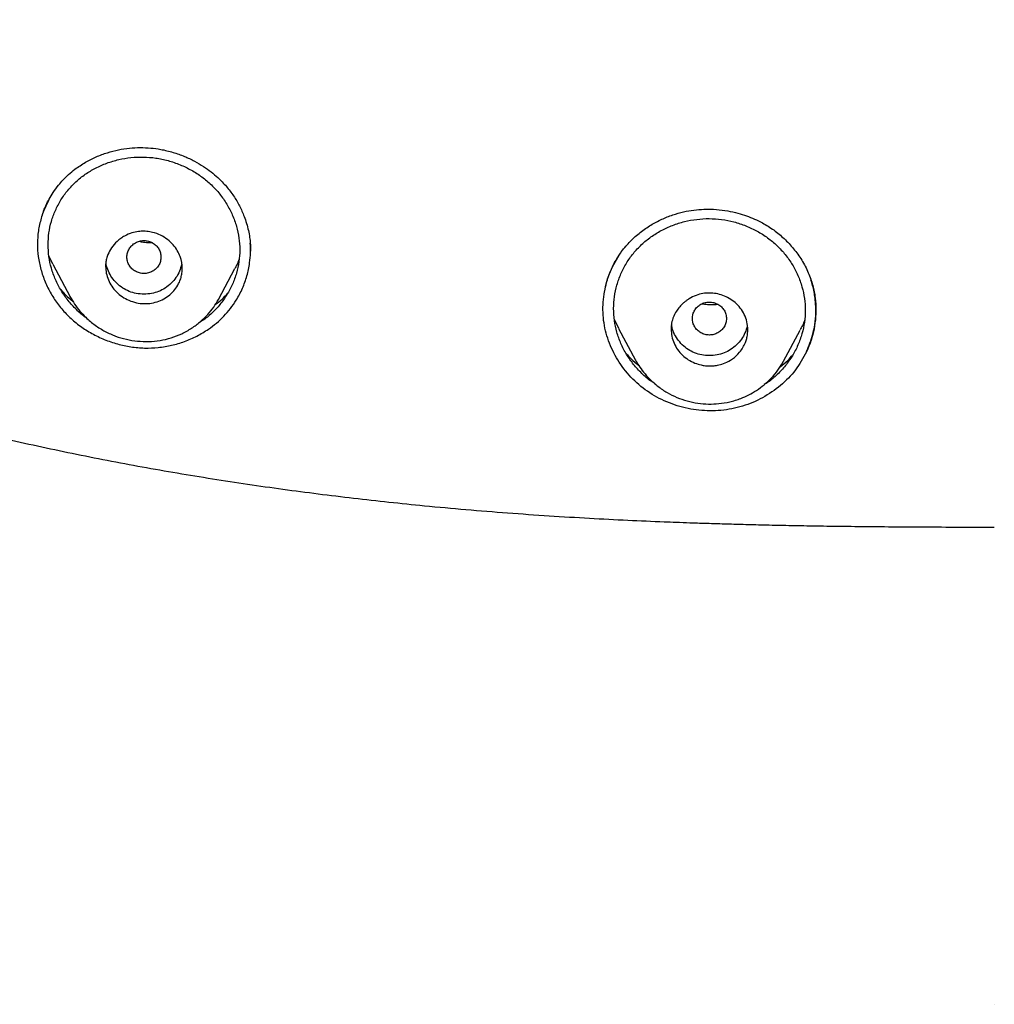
# Model space of a CAD drawing. Header units: millimetres. Extents: x 8 to 1894, y 12 to 2738.
# Tile 69 of 156: x 674 to 697, y 1786 to 1809. Entities that reach past the tile are written whole.
import ezdxf

# ---------------------------------------------------------------- set-up
doc = ezdxf.new("R2010")
doc.units = ezdxf.units.MM

msp = doc.modelspace()

# ---------------------------------------------------------------- linework, layer by layer
at = {"color": 7, "linetype": 'Continuous', "lineweight": 30}
for p, q in [((688.374, 1803.946), (688.494, 1804.088)), ((675.026, 1803.63), (674.931, 1803.829)), ((679.658, 1803.944), (679.657, 1803.961)), ((679.66, 1803.944), (679.66, 1803.951)), ((675.023, 1803.629), (675.431, 1802.864)), ((678.91, 1802.805), (679.296, 1803.529)), ((678.906, 1802.807), (678.9, 1802.796)), ((688.297, 1802.125), (688.195, 1802.336)), ((688.294, 1802.123), (688.691, 1801.38)), ((692.165, 1801.359), (692.554, 1802.088)), ((688.695, 1801.382), (688.691, 1801.389)), ((692.161, 1801.361), (692.149, 1801.339)), ((692.151, 1801.338), (692.164, 1801.358)), ((697.107, 1786.271), (697.107, 1786.271))]:
    msp.add_line(p, q, dxfattribs=at)
for points, knots in [([(651.017, 1815.731), (651.129, 1815.491), (651.346, 1815.026), (651.68, 1814.36), (652.007, 1813.744), (652.324, 1813.178), (652.627, 1812.662), (652.915, 1812.196), (653.186, 1811.777), (653.438, 1811.4), (653.684, 1811.048), (653.927, 1810.712), (654.176, 1810.38), (654.428, 1810.055), (654.69, 1809.731), (654.961, 1809.41), (655.362, 1808.952), (655.908, 1808.368), (656.616, 1807.675), (657.356, 1807.009), (658.123, 1806.375), (658.913, 1805.774), (659.76, 1805.184), (660.664, 1804.604), (661.626, 1804.038), (662.609, 1803.505), (663.61, 1803.004), (664.626, 1802.535), (665.715, 1802.07), (666.876, 1801.613), (668.111, 1801.169), (669.358, 1800.76), (670.728, 1800.349), (672.224, 1799.942), (673.847, 1799.545), (675.479, 1799.19), (677.12, 1798.873), (678.767, 1798.594), (680.42, 1798.35), (682.078, 1798.14), (683.51, 1797.987), (684.715, 1797.876), (685.691, 1797.798), (686.657, 1797.73), (687.597, 1797.674), (688.496, 1797.628), (689.174, 1797.598), (689.659, 1797.58), (689.978, 1797.568), (690.336, 1797.556), (690.734, 1797.544), (691.171, 1797.531), (691.648, 1797.519), (692.164, 1797.508), (692.73, 1797.497), (693.346, 1797.488), (694.015, 1797.48), (694.727, 1797.474), (695.482, 1797.469), (696.28, 1797.466), (696.827, 1797.466), (697.107, 1797.466)], [0, 0, 0, 0, 0.015422, 0.029882, 0.043389, 0.055955, 0.067589, 0.078113, 0.087751, 0.096505, 0.104377, 0.112617, 0.120463, 0.128382, 0.136379, 0.144454, 0.152606, 0.171402, 0.190405, 0.209403, 0.228356, 0.247228, 0.266038, 0.287151, 0.308312, 0.329509, 0.350723, 0.371927, 0.393097, 0.417999, 0.442876, 0.467746, 0.492626, 0.524303, 0.556002, 0.587715, 0.619432, 0.651157, 0.682881, 0.7146, 0.746298, 0.764881, 0.783467, 0.802034, 0.819981, 0.837053, 0.853251, 0.858591, 0.864633, 0.871425, 0.878967, 0.887258, 0.896298, 0.906087, 0.916626, 0.92847, 0.941135, 0.954621, 0.968928, 0.984055, 1, 1, 1, 1]), ([(675.542, 1805.86), (675.623, 1805.916), (675.78, 1806.026), (676.037, 1806.154), (676.298, 1806.251), (676.56, 1806.319), (676.819, 1806.358), (677.072, 1806.371), (677.317, 1806.361), (677.575, 1806.326), (677.841, 1806.262), (678.106, 1806.167), (678.344, 1806.056), (678.553, 1805.932), (678.736, 1805.802), (678.918, 1805.647), (679.097, 1805.461), (679.267, 1805.237), (679.406, 1805.001), (679.503, 1804.783), (679.569, 1804.589), (679.612, 1804.425), (679.641, 1804.267), (679.656, 1804.131), (679.66, 1804.02), (679.66, 1803.961), (679.66, 1803.935)], [0, 0, 0, 0, 0.0537029, 0.1054388, 0.1552696, 0.2032442, 0.2494171, 0.2938583, 0.336655, 0.3778304, 0.4299176, 0.4788127, 0.5245102, 0.5669994, 0.6062819, 0.6423746, 0.6932962, 0.743428, 0.7927845, 0.8413656, 0.8733132, 0.9048857, 0.9353787, 0.9615156, 0.9829857, 1, 1, 1, 1]), ([(674.912, 1804.091), (674.916, 1804.183), (674.924, 1804.367), (674.984, 1804.637), (675.079, 1804.898), (675.208, 1805.143), (675.37, 1805.368), (675.562, 1805.569), (675.781, 1805.745), (676.025, 1805.892), (676.289, 1806.007), (676.567, 1806.091), (676.855, 1806.14), (677.147, 1806.152), (677.439, 1806.128), (677.729, 1806.067), (678.009, 1805.971), (678.277, 1805.842), (678.524, 1805.683), (678.748, 1805.495), (678.943, 1805.281), (679.108, 1805.044), (679.24, 1804.789), (679.337, 1804.521), (679.395, 1804.246), (679.415, 1803.969), (679.395, 1803.693), (679.337, 1803.421), (679.242, 1803.159), (679.112, 1802.912), (678.95, 1802.684), (678.757, 1802.482), (678.586, 1802.336), (678.472, 1802.27), (678.439, 1802.251)], [0, 0, 0, 0, 0.031667, 0.063714, 0.09554, 0.127803, 0.15949, 0.191119, 0.222975, 0.254679, 0.286702, 0.318908, 0.350607, 0.382262, 0.413929, 0.445618, 0.477844, 0.509675, 0.541663, 0.573395, 0.605097, 0.637168, 0.668961, 0.701413, 0.733089, 0.764565, 0.796445, 0.828137, 0.860179, 0.892307, 0.92399, 0.955775, 0.987387, 1, 1, 1, 1]), ([(674.778, 1804.794), (674.783, 1804.81), (674.797, 1804.85), (674.827, 1804.929), (674.873, 1805.035), (674.94, 1805.169), (675.035, 1805.325), (675.146, 1805.476), (675.268, 1805.616), (675.394, 1805.742), (675.492, 1805.819), (675.542, 1805.86)], [0, 0, 0, 0, 0.041895, 0.107291, 0.196491, 0.309624, 0.446699, 0.607597, 0.728009, 0.858826, 1, 1, 1, 1]), ([(674.956, 1805.189), (674.91, 1805.102), (674.817, 1804.924), (674.725, 1804.638), (674.668, 1804.341), (674.656, 1804.038), (674.687, 1803.734), (674.759, 1803.435), (674.87, 1803.145), (675.018, 1802.868), (675.201, 1802.611), (675.418, 1802.379), (675.665, 1802.175), (675.937, 1802.002), (676.229, 1801.861), (676.536, 1801.755), (676.854, 1801.687), (677.177, 1801.659), (677.498, 1801.672), (677.813, 1801.724), (678.117, 1801.814), (678.408, 1801.939), (678.585, 1802.051), (678.674, 1802.107)], [0, 0, 0, 0, 0.0467789, 0.094587, 0.1422076, 0.1897229, 0.2373037, 0.2849546, 0.3326188, 0.3802227, 0.4277202, 0.4751282, 0.5225634, 0.570104, 0.6177704, 0.6655633, 0.7135004, 0.7613202, 0.8088896, 0.8564023, 0.9040065, 0.9518293, 1, 1, 1, 1]), ([(688.363, 1803.927), (688.43, 1804.01), (688.561, 1804.174), (688.797, 1804.38), (689.045, 1804.551), (689.301, 1804.687), (689.558, 1804.79), (689.811, 1804.862), (690.057, 1804.906), (690.316, 1804.926), (690.582, 1804.921), (690.848, 1804.887), (691.084, 1804.835), (691.294, 1804.77), (691.487, 1804.693), (691.702, 1804.587), (691.939, 1804.438), (692.184, 1804.235), (692.406, 1803.998), (692.597, 1803.73), (692.749, 1803.438), (692.853, 1803.138), (692.913, 1802.842), (692.92, 1802.649), (692.924, 1802.555)], [0, 0, 0, 0, 0.052848, 0.103681, 0.152405, 0.198895, 0.243051, 0.284822, 0.324235, 0.361387, 0.407428, 0.449472, 0.487479, 0.521423, 0.553286, 0.585753, 0.635452, 0.686384, 0.738691, 0.792479, 0.847182, 0.900378, 0.951249, 1, 1, 1, 1]), ([(688.177, 1802.593), (688.181, 1802.685), (688.189, 1802.871), (688.249, 1803.144), (688.344, 1803.408), (688.473, 1803.658), (688.636, 1803.888), (688.829, 1804.095), (689.049, 1804.276), (689.294, 1804.428), (689.559, 1804.548), (689.838, 1804.637), (690.127, 1804.69), (690.42, 1804.707), (690.712, 1804.687), (691.001, 1804.63), (691.281, 1804.537), (691.548, 1804.412), (691.794, 1804.256), (692.016, 1804.071), (692.21, 1803.859), (692.374, 1803.625), (692.505, 1803.371), (692.601, 1803.105), (692.66, 1802.83), (692.679, 1802.552), (692.659, 1802.274), (692.601, 1802), (692.506, 1801.735), (692.377, 1801.483), (692.214, 1801.25), (692.021, 1801.043), (691.852, 1800.894), (691.741, 1800.827), (691.712, 1800.809)], [0, 0, 0, 0, 0.031716, 0.063796, 0.095668, 0.12795, 0.159667, 0.191372, 0.223244, 0.25498, 0.287089, 0.31932, 0.35106, 0.382791, 0.414457, 0.446197, 0.478511, 0.510356, 0.542406, 0.574189, 0.605937, 0.638045, 0.669877, 0.702361, 0.734077, 0.765597, 0.797578, 0.829309, 0.861325, 0.893564, 0.92529, 0.957039, 0.988711, 1, 1, 1, 1]), ([(676.261, 1803.581), (676.262, 1803.61), (676.264, 1803.67), (676.283, 1803.764), (676.322, 1803.883), (676.398, 1804.025), (676.506, 1804.148), (676.614, 1804.236), (676.729, 1804.309), (676.867, 1804.368), (677.021, 1804.402), (677.138, 1804.407), (677.226, 1804.402), (677.296, 1804.393), (677.407, 1804.369), (677.552, 1804.317), (677.716, 1804.217), (677.848, 1804.094), (677.946, 1803.957), (678.034, 1803.772), (678.068, 1803.589), (678.056, 1803.425), (678.033, 1803.317), (677.989, 1803.196), (677.916, 1803.066), (677.805, 1802.939), (677.668, 1802.836), (677.512, 1802.76), (677.343, 1802.714), (677.164, 1802.701), (676.983, 1802.723), (676.808, 1802.78), (676.648, 1802.866), (676.511, 1802.978), (676.401, 1803.113), (676.322, 1803.262), (676.271, 1803.42), (676.265, 1803.528), (676.261, 1803.581)], [0, 0, 0, 0, 0.016243, 0.034175, 0.054045, 0.087143, 0.124403, 0.145292, 0.164786, 0.198856, 0.227019, 0.248886, 0.261416, 0.273855, 0.286082, 0.321465, 0.355113, 0.387216, 0.417512, 0.44638, 0.499042, 0.519852, 0.540816, 0.561722, 0.593076, 0.624309, 0.65568, 0.686898, 0.718257, 0.749468, 0.782203, 0.814546, 0.846315, 0.877827, 0.908772, 0.939492, 0.969855, 1, 1, 1, 1]), ([(675.831, 1802.357), (675.82, 1802.364), (675.727, 1802.423), (675.574, 1802.564), (675.378, 1802.776), (675.213, 1803.013), (675.082, 1803.269), (674.985, 1803.537), (674.924, 1803.812), (674.916, 1803.998), (674.912, 1804.091)], [0, 0, 0, 0, 0.018565, 0.157707, 0.296888, 0.436245, 0.578133, 0.719145, 0.858946, 1, 1, 1, 1]), ([(677.561, 1803.799), (677.559, 1803.833), (677.553, 1803.9), (677.511, 1803.994), (677.448, 1804.076), (677.364, 1804.137), (677.266, 1804.176), (677.162, 1804.19), (677.057, 1804.177), (676.959, 1804.138), (676.875, 1804.076), (676.811, 1803.995), (676.771, 1803.901), (676.757, 1803.8), (676.771, 1803.699), (676.811, 1803.604), (676.875, 1803.523), (676.959, 1803.461), (677.056, 1803.422), (677.161, 1803.408), (677.266, 1803.422), (677.363, 1803.461), (677.447, 1803.523), (677.511, 1803.604), (677.553, 1803.698), (677.559, 1803.765), (677.561, 1803.799)], [0, 0, 0, 0, 0.0416593, 0.0833408, 0.125, 0.1666593, 0.2083407, 0.25, 0.2916593, 0.3333407, 0.375, 0.4166593, 0.4583407, 0.5, 0.5416593, 0.5833407, 0.625, 0.6666593, 0.7083407, 0.75, 0.7916593, 0.8333407, 0.875, 0.9166592, 0.9583407, 1, 1, 1, 1]), ([(677.364, 1804.132), (677.326, 1804.131), (677.245, 1804.129), (677.138, 1804.142), (677.071, 1804.16), (677.045, 1804.167)], [0, 0, 0, 0, 0.356477, 0.756049, 1, 1, 1, 1]), ([(678.674, 1802.107), (678.739, 1802.154), (678.868, 1802.248), (679.04, 1802.412), (679.194, 1802.591), (679.342, 1802.808), (679.477, 1803.063), (679.584, 1803.357), (679.641, 1803.638), (679.665, 1803.897), (679.658, 1804.051), (679.655, 1804.128)], [0, 0, 0, 0, 0.100696, 0.200369, 0.30009, 0.400908, 0.535146, 0.66819, 0.802281, 0.90256, 1, 1, 1, 1]), ([(692.703, 1801.575), (692.622, 1801.43), (692.46, 1801.139), (692.102, 1800.776), (691.682, 1800.486), (691.207, 1800.285), (690.698, 1800.186), (690.177, 1800.191), (689.665, 1800.296), (689.183, 1800.498), (688.757, 1800.795), (688.406, 1801.168), (688.14, 1801.598), (687.97, 1802.068), (687.909, 1802.56), (687.96, 1803.051), (688.106, 1803.526), (688.285, 1803.806), (688.374, 1803.946)], [0, 0, 0, 0, 0.062594, 0.125126, 0.187631, 0.250068, 0.312383, 0.374714, 0.437208, 0.499974, 0.562707, 0.625224, 0.687639, 0.749934, 0.812199, 0.874658, 0.937292, 1, 1, 1, 1]), ([(687.968, 1802.996), (687.981, 1803.065), (688.012, 1803.221), (688.096, 1803.457), (688.211, 1803.701), (688.312, 1803.852), (688.363, 1803.927)], [0, 0, 0, 0, 0.206559, 0.470563, 0.734997, 1, 1, 1, 1]), ([(678.045, 1803.625), (678.03, 1803.571), (678.002, 1803.463), (677.916, 1803.313), (677.801, 1803.181), (677.664, 1803.069), (677.508, 1802.988), (677.339, 1802.94), (677.161, 1802.925), (676.982, 1802.94), (676.813, 1802.989), (676.658, 1803.07), (676.521, 1803.182), (676.406, 1803.314), (676.323, 1803.464), (676.278, 1803.593), (676.273, 1803.671), (676.271, 1803.694)], [0, 0, 0, 0, 0.067979, 0.136315, 0.207525, 0.278686, 0.346935, 0.415112, 0.486065, 0.557317, 0.62562, 0.693803, 0.764706, 0.8359, 0.90421, 0.972461, 1, 1, 1, 1]), ([(679.393, 1803.75), (679.376, 1803.701), (679.349, 1803.625), (679.307, 1803.556), (679.292, 1803.531)], [0, 0, 0, 0, 0.640854, 1, 1, 1, 1]), ([(692.703, 1801.575), (692.709, 1801.59), (692.73, 1801.634), (692.768, 1801.725), (692.817, 1801.863), (692.869, 1802.051), (692.911, 1802.292), (692.924, 1802.515), (692.917, 1802.702), (692.904, 1802.841), (692.881, 1802.986), (692.85, 1803.128), (692.82, 1803.219), (692.806, 1803.262)], [0, 0, 0, 0, 0.028078, 0.084268, 0.168692, 0.281498, 0.422788, 0.592494, 0.668319, 0.748625, 0.833389, 0.922599, 1, 1, 1, 1]), ([(692.837, 1803.162), (692.856, 1803.089), (692.897, 1802.928), (692.923, 1802.671), (692.921, 1802.395), (692.884, 1802.117), (692.815, 1801.84), (692.74, 1801.664), (692.703, 1801.575)], [0, 0, 0, 0, 0.139006, 0.305989, 0.475857, 0.648361, 0.823175, 1, 1, 1, 1]), ([(675.209, 1803.035), (675.245, 1802.994), (675.33, 1802.895), (675.433, 1802.813), (675.493, 1802.765)], [0, 0, 0, 0, 0.419069, 1, 1, 1, 1]), ([(678.835, 1802.685), (678.89, 1802.725), (678.996, 1802.805), (679.083, 1802.904), (679.126, 1802.952)], [0, 0, 0, 0, 0.511659, 1, 1, 1, 1]), ([(689.525, 1802.11), (689.525, 1802.116), (689.525, 1802.131), (689.526, 1802.156), (689.532, 1802.219), (689.555, 1802.339), (689.634, 1802.521), (689.746, 1802.66), (689.844, 1802.747), (689.896, 1802.786), (689.981, 1802.843), (690.105, 1802.903), (690.266, 1802.947), (690.425, 1802.96), (690.582, 1802.946), (690.74, 1802.904), (690.892, 1802.833), (691.033, 1802.734), (691.154, 1802.606), (691.248, 1802.453), (691.31, 1802.28), (691.329, 1802.122), (691.321, 1801.991), (691.301, 1801.891), (691.253, 1801.743), (691.151, 1801.568), (690.979, 1801.41), (690.807, 1801.316), (690.659, 1801.269), (690.54, 1801.249), (690.467, 1801.245), (690.415, 1801.245), (690.378, 1801.247), (690.329, 1801.251), (690.281, 1801.258), (690.198, 1801.274), (690.076, 1801.312), (689.926, 1801.388), (689.787, 1801.495), (689.674, 1801.627), (689.591, 1801.777), (689.536, 1801.94), (689.529, 1802.053), (689.525, 1802.11)], [0, 0, 0, 0, 0.003438, 0.008132, 0.014071, 0.039361, 0.076169, 0.124269, 0.136351, 0.148145, 0.159697, 0.19217, 0.22193, 0.248739, 0.276587, 0.30535, 0.335216, 0.365866, 0.397682, 0.430421, 0.464132, 0.49895, 0.518665, 0.537697, 0.555925, 0.60546, 0.647648, 0.68257, 0.710328, 0.730592, 0.74736, 0.749299, 0.758064, 0.76679, 0.775493, 0.784184, 0.811676, 0.842808, 0.874152, 0.90535, 0.936807, 0.968291, 1, 1, 1, 1]), ([(675.426, 1802.876), (675.461, 1802.815), (675.53, 1802.694), (675.656, 1802.531), (675.814, 1802.362), (676.011, 1802.197), (676.248, 1802.05), (676.494, 1801.941), (676.748, 1801.866), (677.009, 1801.823), (677.275, 1801.813), (677.54, 1801.837), (677.8, 1801.899), (678.05, 1801.996), (678.279, 1802.125), (678.483, 1802.277), (678.656, 1802.443), (678.799, 1802.616), (678.872, 1802.741), (678.908, 1802.801)], [0, 0, 0, 0, 0.049764, 0.098148, 0.145146, 0.213065, 0.27813, 0.340546, 0.401887, 0.463717, 0.525954, 0.588515, 0.651432, 0.715217, 0.779453, 0.84053, 0.897646, 0.950779, 1, 1, 1, 1]), ([(690.825, 1802.357), (690.822, 1802.391), (690.817, 1802.458), (690.775, 1802.552), (690.712, 1802.634), (690.627, 1802.695), (690.53, 1802.735), (690.425, 1802.748), (690.321, 1802.735), (690.223, 1802.696), (690.139, 1802.634), (690.075, 1802.553), (690.035, 1802.459), (690.02, 1802.358), (690.035, 1802.257), (690.075, 1802.162), (690.139, 1802.081), (690.223, 1802.019), (690.32, 1801.98), (690.425, 1801.966), (690.53, 1801.98), (690.627, 1802.019), (690.711, 1802.081), (690.775, 1802.162), (690.817, 1802.256), (690.822, 1802.324), (690.825, 1802.357)], [0, 0, 0, 0, 0.041659, 0.083341, 0.125, 0.166659, 0.208341, 0.25, 0.291659, 0.333341, 0.375, 0.416659, 0.458341, 0.5, 0.541659, 0.583341, 0.625, 0.666659, 0.708341, 0.75, 0.791659, 0.833341, 0.875, 0.916659, 0.958341, 1, 1, 1, 1]), ([(690.63, 1802.688), (690.626, 1802.687), (690.578, 1802.677), (690.481, 1802.674), (690.357, 1802.678), (690.282, 1802.695), (690.251, 1802.702)], [0, 0, 0, 0, 0.029531, 0.39327, 0.755201, 1, 1, 1, 1]), ([(692.703, 1801.575), (692.758, 1801.712), (692.869, 1801.985), (692.937, 1802.421), (692.914, 1802.709), (692.902, 1802.852)], [0, 0, 0, 0, 0.337247, 0.670826, 1, 1, 1, 1]), ([(689.15, 1800.826), (689.119, 1800.845), (689.006, 1800.916), (688.834, 1801.068), (688.64, 1801.279), (688.476, 1801.515), (688.345, 1801.769), (688.249, 1802.036), (688.188, 1802.313), (688.181, 1802.499), (688.177, 1802.593)], [0, 0, 0, 0, 0.050983, 0.185521, 0.320423, 0.455194, 0.592087, 0.728589, 0.863784, 1, 1, 1, 1]), ([(691.311, 1802.21), (691.31, 1802.201), (691.305, 1802.137), (691.263, 1802.021), (691.181, 1801.871), (691.064, 1801.739), (690.927, 1801.627), (690.772, 1801.546), (690.603, 1801.498), (690.424, 1801.483), (690.246, 1801.498), (690.076, 1801.547), (689.921, 1801.628), (689.785, 1801.74), (689.669, 1801.872), (689.587, 1802.022), (689.544, 1802.144), (689.539, 1802.214), (689.537, 1802.228)], [0, 0, 0, 0, 0.010765, 0.078988, 0.147233, 0.218347, 0.289421, 0.357582, 0.425665, 0.496515, 0.56768, 0.635894, 0.703982, 0.774781, 0.845888, 0.914108, 0.982263, 1, 1, 1, 1]), ([(692.656, 1802.321), (692.641, 1802.278), (692.613, 1802.198), (692.57, 1802.124), (692.55, 1802.09)], [0, 0, 0, 0, 0.536002, 1, 1, 1, 1]), ([(688.473, 1801.535), (688.51, 1801.492), (688.597, 1801.391), (688.703, 1801.307), (688.765, 1801.259)], [0, 0, 0, 0, 0.419051, 1, 1, 1, 1]), ([(688.69, 1801.384), (688.716, 1801.34), (688.772, 1801.24), (688.885, 1801.089), (689.033, 1800.924), (689.215, 1800.762), (689.427, 1800.617), (689.658, 1800.503), (689.901, 1800.42), (690.15, 1800.368), (690.4, 1800.347), (690.651, 1800.357), (690.909, 1800.398), (691.143, 1800.471), (691.352, 1800.566), (691.534, 1800.672), (691.712, 1800.803), (691.882, 1800.962), (692.034, 1801.139), (692.113, 1801.273), (692.151, 1801.338)], [0, 0, 0, 0, 0.035892, 0.081214, 0.134022, 0.194243, 0.256057, 0.31726, 0.377837, 0.437778, 0.497016, 0.555467, 0.615985, 0.681975, 0.72939, 0.779571, 0.832458, 0.887921, 0.945788, 1, 1, 1, 1]), ([(692.081, 1801.225), (692.143, 1801.273), (692.252, 1801.357), (692.342, 1801.46), (692.381, 1801.505)], [0, 0, 0, 0, 0.565881, 1, 1, 1, 1]), ([(665.652, 1793.813), (666.245, 1793.203), (667.431, 1791.984), (669.203, 1790.144), (670.727, 1788.535), (672.006, 1787.162), (673.042, 1786.027), (673.96, 1785.005), (674.522, 1784.352), (674.749, 1784.089)], [0, 0, 0, 0, 0.192141, 0.384209, 0.576243, 0.691464, 0.806694, 0.921946, 1, 1, 1, 1])]:
    msp.add_open_spline(points, degree=3, knots=knots, dxfattribs=at)

doc.saveas('drawing.dxf')
